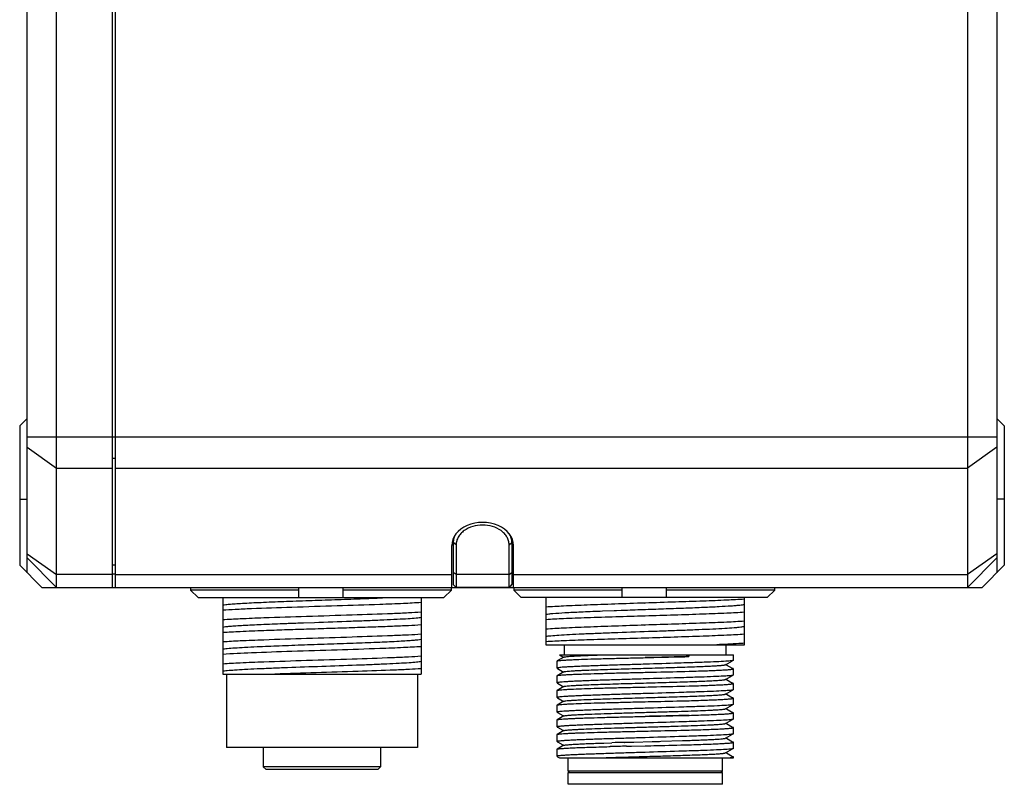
# Model space of a CAD drawing. Header units: millimetres. Extents: x 213 to 432, y -333 to -182.
# Tile 2 of 18: x 224 to 240, y -286 to -273. Entities that reach past the tile are written whole.
import ezdxf

# ---------------------------------------------------------------- set-up
doc = ezdxf.new("R2010")
doc.units = ezdxf.units.MM
doc.header["$LTSCALE"] = 23.1
doc.layers.add('00_COMPONENTS', color=7, linetype='CONTINUOUS')

msp = doc.modelspace()

# ---------------------------------------------------------------- linework, layer by layer
at = {"layer": '00_COMPONENTS', "color": 7}
for p, q in [((223.7737, -282.1088), (223.7737, -249.2338)), ((225.2737, -249.2338), (225.2737, -282.3588)), ((239.7737, -249.2338), (239.7737, -282.3588)), ((240.2737, -249.2338), (240.2737, -282.1088)), ((224.2737, -282.3588), (224.2737, -249.2588)), ((225.2237, -249.2588), (225.2237, -282.3588)), ((223.6487, -279.6088), (223.7737, -279.4838)), ((240.3987, -279.6088), (240.2737, -279.4838)), ((223.6487, -279.6088), (223.6487, -281.9838)), ((240.3987, -279.6088), (240.3987, -281.9838)), ((231.0237, -281.5256), (231.0237, -282.3082)), ((232.0237, -281.5256), (232.0237, -282.3082)), ((230.9987, -282.3588), (230.9987, -281.6446)), ((231.0737, -281.6334), (231.0737, -282.3582)), ((231.9737, -282.3582), (231.9737, -281.6334)), ((232.0487, -282.3588), (232.0487, -281.6446)), ((223.7737, -281.8588), (224.2737, -282.3588)), ((240.2737, -281.8588), (239.7737, -282.3588)), ((223.6487, -281.9838), (224.0237, -282.3588)), ((240.3987, -281.9838), (240.0237, -282.3588)), ((225.2737, -282.1338), (225.2237, -282.1338)), ((224.0237, -282.3588), (240.0237, -282.3588)), ((226.5552, -282.3588), (226.5552, -282.4088)), ((228.3987, -282.5338), (228.3987, -282.3588)), ((229.1487, -282.3588), (229.1487, -282.5338)), ((230.9923, -282.4088), (230.9923, -282.3588)), ((231.0737, -282.3582), (231.0237, -282.3082)), ((231.0237, -282.3082), (231.0243, -282.3092)), ((231.0243, -282.3093), (231.0462, -282.3309)), ((231.0462, -282.3309), (231.0651, -282.3496)), ((231.9737, -282.3582), (231.0737, -282.3582)), ((231.9737, -282.3582), (232.0237, -282.3082)), ((231.9886, -282.3434), (232.0075, -282.3247)), ((232.0075, -282.3247), (232.0232, -282.3093)), ((232.0232, -282.3092), (232.0237, -282.3082)), ((232.0552, -282.3588), (232.0552, -282.4088)), ((233.8987, -282.5338), (233.8987, -282.3588)), ((234.6487, -282.3588), (234.6487, -282.5338)), ((236.4923, -282.4088), (236.4923, -282.3588)), ((228.3987, -282.4088), (226.5552, -282.4088)), ((226.5552, -282.4088), (226.6821, -282.5338)), ((226.6821, -282.5338), (230.8654, -282.5338)), ((227.102, -282.5338), (227.102, -283.8338)), ((230.9923, -282.4088), (229.1487, -282.4088)), ((230.477, -282.5338), (230.477, -283.8338)), ((230.8654, -282.5338), (230.9923, -282.4088)), ((233.8987, -282.4088), (232.0552, -282.4088)), ((232.0552, -282.4088), (232.1821, -282.5338)), ((236.3654, -282.5338), (232.1821, -282.5338)), ((232.602, -282.5338), (232.602, -283.3338)), ((236.4923, -282.4088), (234.6487, -282.4088)), ((235.977, -282.7759), (235.977, -282.5338)), ((236.3654, -282.5338), (236.4923, -282.4088)), ((234.2844, -282.6254), (234.2895, -282.6252)), ((233.5203, -282.7613), (233.5259, -282.761)), ((233.5259, -282.761), (233.5607, -282.7597)), ((233.5607, -282.7597), (233.5661, -282.7595)), ((233.5661, -282.7595), (233.7603, -282.7522)), ((233.7603, -282.7522), (233.7713, -282.7518)), ((233.7713, -282.7518), (233.79, -282.7511)), ((233.79, -282.7511), (233.8005, -282.7507)), ((233.8005, -282.7507), (233.8786, -282.7479)), ((233.8786, -282.7479), (233.8892, -282.7475)), ((233.8892, -282.7475), (233.9019, -282.747)), ((233.9019, -282.747), (233.9459, -282.7455)), ((234.2844, -282.8419), (234.2895, -282.8418)), ((235.977, -283.1508), (235.977, -282.7765)), ((228.4784, -282.9606), (228.6623, -282.9541)), ((234.2844, -283.0002), (234.2895, -283.0001)), ((234.2844, -283.2169), (234.2895, -283.2167)), ((235.977, -283.3338), (235.977, -283.1515)), ((232.602, -283.3338), (235.977, -283.3338)), ((232.9145, -283.5088), (232.9145, -283.3338)), ((235.6645, -283.5088), (235.6645, -283.3338)), ((232.904, -283.5455), (232.7912, -283.6107)), ((232.8338, -283.509), (232.8857, -283.539)), ((232.8339, -283.5088), (235.7895, -283.5088)), ((232.8857, -283.539), (232.9006, -283.5475)), ((235.0064, -283.5088), (235.0303, -283.5363)), ((235.0303, -283.5088), (235.0303, -283.5363)), ((235.7895, -283.6002), (235.7895, -283.5088)), ((232.7895, -283.7325), (232.7895, -283.6127)), ((232.7909, -283.7341), (232.7985, -283.7385)), ((232.7909, -283.7341), (232.7935, -283.7353)), ((232.7985, -283.7385), (232.8856, -283.7889)), ((235.6546, -283.6745), (235.7728, -283.6061)), ((235.6716, -283.6804), (235.658, -283.6725)), ((235.7768, -283.7412), (235.6716, -283.6804)), ((235.7797, -283.7429), (235.7768, -283.7412)), ((235.7803, -283.7434), (235.7793, -283.7426)), ((235.7895, -283.8502), (235.7895, -283.7446)), ((227.102, -283.8338), (230.477, -283.8338)), ((227.1645, -283.8338), (227.1645, -285.0838)), ((230.4145, -283.8338), (230.4145, -285.0838)), ((232.7895, -283.9825), (232.7895, -283.8627)), ((232.904, -283.7955), (232.7912, -283.8607)), ((232.8856, -283.7889), (232.9006, -283.7975)), ((235.6546, -283.9245), (235.7728, -283.8561)), ((232.7909, -283.9841), (232.7985, -283.9885)), ((232.7909, -283.9841), (232.7935, -283.9853)), ((232.904, -284.0455), (232.7912, -284.1107)), ((232.7985, -283.9885), (232.8856, -284.0389)), ((232.8856, -284.0389), (232.9005, -284.0475)), ((235.6716, -283.9304), (235.658, -283.9225)), ((235.7769, -283.9912), (235.6716, -283.9304)), ((235.7798, -283.9929), (235.7769, -283.9912)), ((235.7798, -283.9929), (235.7788, -283.9924)), ((235.7806, -283.9935), (235.7798, -283.9929)), ((235.7895, -284.1002), (235.7895, -283.9946)), ((232.7895, -284.2325), (232.7895, -284.1127)), ((232.7909, -284.2341), (232.7985, -284.2385)), ((232.7909, -284.2341), (232.7935, -284.2353)), ((232.7985, -284.2385), (232.8856, -284.2889)), ((235.6545, -284.1745), (235.7728, -284.1061)), ((235.6716, -284.1803), (235.658, -284.1725)), ((235.7768, -284.2412), (235.6716, -284.1803)), ((235.7797, -284.2428), (235.7768, -284.2412)), ((235.7803, -284.2434), (235.7791, -284.2425)), ((235.7895, -284.3502), (235.7895, -284.2446)), ((232.7895, -284.4824), (232.7895, -284.3627)), ((232.904, -284.2955), (232.7913, -284.3607)), ((232.8856, -284.2889), (232.9006, -284.2975)), ((235.6546, -284.4245), (235.7731, -284.356)), ((232.7895, -284.4825), (232.7909, -284.4841)), ((232.7909, -284.4841), (232.7989, -284.4887)), ((232.904, -284.5455), (232.7912, -284.6107)), ((232.7989, -284.4887), (232.8863, -284.5392)), ((232.8863, -284.5392), (232.9006, -284.5475)), ((235.6713, -284.4302), (235.658, -284.4225)), ((235.7587, -284.4807), (235.6713, -284.4302)), ((235.7768, -284.4912), (235.7587, -284.4807)), ((235.7798, -284.4929), (235.7768, -284.4912)), ((235.7895, -284.6002), (235.7895, -284.4946)), ((232.7895, -284.7325), (232.7895, -284.6127)), ((232.7895, -284.7325), (232.7909, -284.7341)), ((232.7909, -284.7341), (232.7989, -284.7387)), ((232.7989, -284.7387), (232.8863, -284.7892)), ((235.6546, -284.6745), (235.7729, -284.6061)), ((235.6713, -284.6802), (235.658, -284.6725)), ((235.7768, -284.7411), (235.6713, -284.6802)), ((235.7797, -284.7428), (235.7768, -284.7411)), ((235.7895, -284.8502), (235.7895, -284.7446)), ((232.7895, -284.9825), (232.7895, -284.8627)), ((232.904, -284.7955), (232.7912, -284.8607)), ((232.8863, -284.7892), (232.9006, -284.7975)), ((235.6545, -284.9245), (235.7728, -284.8561)), ((230.4145, -285.0838), (227.1645, -285.0838)), ((227.7895, -285.0838), (227.7895, -285.4088)), ((229.7895, -285.0838), (229.7895, -285.4088)), ((232.7909, -284.9841), (232.7988, -284.9887)), ((232.7909, -284.9841), (232.7935, -284.9853)), ((232.904, -285.0455), (232.7912, -285.1107)), ((232.7988, -284.9887), (232.8862, -285.0392)), ((232.8862, -285.0392), (232.9006, -285.0475)), ((233.5884, -285.0063), (233.7228, -285.0018)), ((233.6316, -285.0695), (233.6342, -285.0694)), ((233.634, -285.0694), (233.672, -285.0684)), ((233.672, -285.0684), (233.6949, -285.0678)), ((233.9361, -284.995), (233.9417, -284.9949)), ((233.9417, -284.9949), (233.9491, -284.9946)), ((233.9491, -284.9946), (233.9727, -284.9939)), ((233.9727, -284.9939), (234.0839, -284.9908)), ((233.9736, -285.061), (233.9847, -285.0607)), ((233.9847, -285.0607), (233.9872, -285.0607)), ((233.9871, -285.0607), (233.9921, -285.0606)), ((233.9921, -285.0606), (233.9946, -285.0605)), ((233.9945, -285.0605), (234.0481, -285.0593)), ((234.0481, -285.0593), (234.0555, -285.0591)), ((234.0518, -285.0592), (234.0556, -285.0591)), ((234.0555, -285.0591), (234.2895, -285.0538)), ((234.0839, -284.9908), (234.0916, -284.9905)), ((234.0916, -284.9905), (234.099, -284.9903)), ((234.099, -284.9903), (234.4082, -284.9816)), ((234.4082, -284.9816), (234.4226, -284.9812)), ((234.4226, -284.9812), (234.5347, -284.9779)), ((234.5347, -284.9779), (234.5581, -284.9772)), ((234.5581, -284.9772), (234.9248, -284.9656)), ((234.9248, -284.9656), (235.0537, -284.9614)), ((235.6713, -284.9301), (235.658, -284.9225)), ((235.7768, -284.9911), (235.6713, -284.9301)), ((235.7797, -284.9928), (235.7768, -284.9911)), ((235.7895, -285.1002), (235.7895, -284.9946)), ((232.7895, -285.2325), (232.7895, -285.1127)), ((232.7909, -285.2341), (232.7988, -285.2387)), ((232.7988, -285.2387), (232.8338, -285.2589)), ((235.6545, -285.1745), (235.7728, -285.1061)), ((235.6712, -285.1802), (235.658, -285.1725)), ((235.7767, -285.2411), (235.6712, -285.1802)), ((235.7797, -285.2428), (235.7767, -285.2411)), ((235.7797, -285.2428), (235.7792, -285.2426)), ((235.7808, -285.2437), (235.7797, -285.2428)), ((235.7895, -285.2588), (235.7895, -285.2446)), ((229.7895, -285.4088), (227.7895, -285.4088)), ((227.8395, -285.4588), (227.7895, -285.4088)), ((229.7395, -285.4588), (229.7895, -285.4088)), ((232.8339, -285.2588), (235.7895, -285.2588)), ((232.977, -285.4838), (232.977, -285.2588)), ((235.602, -285.4838), (235.602, -285.2588)), ((229.7395, -285.4588), (227.8395, -285.4588)), ((235.602, -285.4838), (232.977, -285.4838)), ((233.002, -285.5088), (232.977, -285.4838)), ((232.977, -285.5088), (235.602, -285.5088)), ((232.977, -285.7088), (232.977, -285.5088)), ((235.577, -285.5088), (235.602, -285.4838)), ((235.602, -285.7088), (235.602, -285.5088)), ((235.602, -285.7088), (232.977, -285.7088))]:
    msp.add_line(p, q, dxfattribs=at)
at = {"layer": '00_COMPONENTS', "color": 4}
for p, q in [((223.7737, -279.7981), (240.2737, -279.7981)), ((223.7737, -279.9749), (224.2737, -280.3284)), ((240.2737, -279.9749), (239.7737, -280.3284)), ((225.2737, -280.1693), (225.2237, -280.1693)), ((224.2737, -280.3284), (225.2237, -280.3284)), ((225.2737, -280.3284), (239.7737, -280.3284)), ((223.6487, -280.8588), (223.7737, -280.8588)), ((240.3987, -280.8588), (240.2737, -280.8588)), ((231.0737, -281.6334), (231.0237, -281.5981)), ((231.9737, -281.6334), (232.0237, -281.5981)), ((223.7737, -281.7855), (224.2737, -282.1391)), ((240.2737, -281.7855), (239.7737, -282.1391)), ((225.2737, -281.98), (225.2237, -281.98)), ((225.2237, -282.1391), (224.2737, -282.1391)), ((225.2737, -282.1391), (230.9987, -282.1391)), ((231.0737, -282.1386), (231.0237, -282.1032)), ((231.9737, -282.1386), (231.0737, -282.1386)), ((231.9737, -282.1386), (232.0237, -282.1032)), ((232.0487, -282.1391), (239.7737, -282.1391))]:
    msp.add_line(p, q, dxfattribs=at)
at = {"layer": '00_COMPONENTS', "color": 7}
for centre, radius, start, end in [((236.8665, -408.8334), 123.8062, 91.338879, 91.467891), ((236.4912, -368.8086), 83.8525, 91.746161, 91.892015)]:
    msp.add_arc(centre, radius, start, end, dxfattribs=at)
msp.add_ellipse((231.5237, -281.6446), major_axis=(0.525, 0), ratio=0.7434961, start_param=0, end_param=3.1415927, dxfattribs=at)
for points, knots in [([(231.9737, -281.6334), (231.9737, -281.6109), (231.9674, -281.5651), (231.9398, -281.5002), (231.896, -281.4415), (231.8175, -281.3731), (231.6917, -281.3143), (231.5237, -281.2909), (231.3557, -281.3143), (231.2299, -281.3731), (231.1514, -281.4416), (231.1076, -281.5003), (231.08, -281.5651), (231.0737, -281.6109), (231.0737, -281.6334)], [0, 0, 0, 0, 0.0546583, 0.1107848, 0.1694492, 0.2311116, 0.3621972, 0.5000462, 0.6378928, 0.768972, 0.8306303, 0.8892916, 0.9454071, 1, 1, 1, 1]), ([(231.0689, -281.4496), (231.0546, -281.472), (231.0318, -281.5199), (231.0237, -281.5724), (231.0237, -281.5981)], [0, 0, 0, 0, 0.5092275, 1, 1, 1, 1]), ([(232.0237, -281.5981), (232.0237, -281.5724), (232.0157, -281.5199), (231.9929, -281.4721), (231.9786, -281.4496)], [0, 0, 0, 0, 0.4910325, 1, 1, 1, 1]), ([(227.1022, -282.658), (227.1194, -282.6545), (227.1633, -282.6489), (227.2427, -282.6415), (227.3483, -282.634), (227.5357, -282.6229), (227.8187, -282.6103), (228.2025, -282.595), (228.6259, -282.5803), (229.0602, -282.5651), (229.4764, -282.5501), (229.7444, -282.5395), (229.8704, -282.5338)], [0, 0, 0, 0, 0.0189725, 0.0478515, 0.0862897, 0.1335443, 0.2511263, 0.3929209, 0.5492681, 0.7096851, 0.8633886, 1, 1, 1, 1]), ([(235.977, -282.56), (235.8776, -282.5668), (235.6444, -282.5785), (235.2528, -282.5939), (234.7897, -282.6095), (234.4604, -282.6198), (234.2895, -282.6252)], [0, 0, 0, 0, 0.1769188, 0.4148395, 0.6961494, 1, 1, 1, 1]), ([(230.477, -282.6176), (230.3776, -282.6244), (230.1444, -282.6361), (229.6681, -282.6549), (229.0341, -282.6753), (228.3049, -282.6979), (227.7271, -282.7174), (227.3356, -282.7345), (227.173, -282.7433), (227.102, -282.7481)], [0, 0, 0, 0, 0.0884582, 0.2074184, 0.4233227, 0.6519231, 0.8553696, 0.9368114, 1, 1, 1, 1]), ([(234.2844, -282.6254), (234.1139, -282.6313), (233.7856, -282.6423), (233.324, -282.6595), (232.9336, -282.6756), (232.7011, -282.688), (232.602, -282.6948)], [0, 0, 0, 0, 0.3039178, 0.5851871, 0.8230557, 1, 1, 1, 1]), ([(233.9459, -282.7455), (234.0628, -282.7413), (234.2964, -282.7333), (234.6415, -282.721), (234.9712, -282.7092), (235.2715, -282.697), (235.5296, -282.6853), (235.7132, -282.6748), (235.8308, -282.666), (235.895, -282.6601), (235.9419, -282.6543), (235.9674, -282.6498), (235.977, -282.6469)], [0, 0, 0, 0, 0.1725373, 0.3447165, 0.5092348, 0.6590745, 0.7879365, 0.8903167, 0.9301822, 0.9619349, 0.9852674, 1, 1, 1, 1]), ([(227.102, -282.9066), (227.2013, -282.8998), (227.4346, -282.8881), (227.9108, -282.8693), (228.5449, -282.8489), (229.2741, -282.8263), (229.8519, -282.8067), (230.2434, -282.7898), (230.406, -282.7809), (230.477, -282.7761)], [0, 0, 0, 0, 0.0884581, 0.2074182, 0.4233225, 0.6519229, 0.8553692, 0.9368109, 1, 1, 1, 1]), ([(228.6623, -282.9541), (228.8702, -282.9469), (229.1753, -282.9362), (229.5689, -282.9217), (229.8311, -282.9109), (230.0581, -282.9001), (230.2421, -282.8897), (230.3656, -282.8805), (230.4384, -282.8724), (230.4657, -282.8684), (230.4769, -282.8661)], [0, 0, 0, 0, 0.3434276, 0.5041058, 0.6501879, 0.7766402, 0.8791278, 0.9544559, 0.9810883, 1, 1, 1, 1]), ([(232.602, -282.816), (232.6181, -282.8131), (232.6576, -282.808), (232.7637, -282.7981), (232.9443, -282.7868), (233.2109, -282.7736), (233.4108, -282.7655), (233.5203, -282.7613)], [0, 0, 0, 0, 0.0533659, 0.1297449, 0.3476005, 0.6429633, 1, 1, 1, 1]), ([(232.602, -282.9032), (232.701, -282.8964), (232.9336, -282.8852), (233.4944, -282.8641), (233.9561, -282.8512), (234.2844, -282.8419)], [0, 0, 0, 0, 0.1769314, 0.4147936, 1, 1, 1, 1]), ([(234.2895, -282.8418), (234.6187, -282.8314), (235.0819, -282.8171), (235.6443, -282.795), (235.8776, -282.7833), (235.977, -282.7765)], [0, 0, 0, 0, 0.5851584, 0.8230781, 1, 1, 1, 1]), ([(227.102, -283.0331), (227.1185, -283.0298), (227.1603, -283.0244), (227.2355, -283.0173), (227.335, -283.01), (227.5116, -282.9993), (227.7788, -282.9871), (228.005, -282.978), (228.1288, -282.9733)], [0, 0, 0, 0, 0.0489901, 0.122777, 0.2202276, 0.3398895, 0.6386556, 1, 1, 1, 1]), ([(227.102, -283.1234), (227.2013, -283.1165), (227.4346, -283.1045), (227.785, -283.0913), (228.1617, -283.0774), (228.5342, -283.0661), (228.9174, -283.0541), (229.2952, -283.0415), (229.6519, -283.0303), (229.9724, -283.0182), (230.2434, -283.0063), (230.406, -282.9978), (230.477, -282.9929)], [0, 0, 0, 0, 0.0884617, 0.2074219, 0.3114309, 0.423327, 0.5384304, 0.6519268, 0.759068, 0.8553725, 0.9368138, 1, 1, 1, 1]), ([(228.1288, -282.9733), (228.1572, -282.9722), (228.2737, -282.9678), (228.3903, -282.9637), (228.4784, -282.9606)], [0, 0, 0, 0, 0.2436346, 1, 1, 1, 1]), ([(234.2844, -283.0002), (234.1139, -283.0061), (233.7856, -283.0177), (233.3239, -283.0342), (232.9336, -283.0509), (232.701, -283.0628), (232.602, -283.0698)], [0, 0, 0, 0, 0.3039179, 0.5851862, 0.8230567, 1, 1, 1, 1]), ([(232.602, -283.1909), (232.6138, -283.1888), (232.6418, -283.1851), (232.7143, -283.1772), (232.8349, -283.1685), (233.0125, -283.1583), (233.2297, -283.1481), (233.4798, -283.1376), (233.8555, -283.1236), (234.2469, -283.1098), (234.6418, -283.0962), (234.9271, -283.0856), (235.1922, -283.0754), (235.4288, -283.0651), (235.6293, -283.0547), (235.7711, -283.0459), (235.8618, -283.0383), (235.9116, -283.0332), (235.9487, -283.0281), (235.9691, -283.0242), (235.977, -283.0218)], [0, 0, 0, 0, 0.0106462, 0.0250234, 0.0647617, 0.1179197, 0.1829221, 0.2577525, 0.3400221, 0.516584, 0.6053345, 0.6906927, 0.7700068, 0.8407798, 0.9008105, 0.9482548, 0.966773, 0.9816194, 0.9926875, 1, 1, 1, 1]), ([(235.977, -282.935), (235.8776, -282.9418), (235.6444, -282.9535), (235.2528, -282.9689), (234.7897, -282.9845), (234.4604, -282.9948), (234.2895, -283.0001)], [0, 0, 0, 0, 0.1769173, 0.4148352, 0.6961438, 1, 1, 1, 1]), ([(227.102, -283.2816), (227.2013, -283.2748), (227.4346, -283.2631), (227.9108, -283.2443), (228.5449, -283.2239), (229.2741, -283.2013), (229.8519, -283.1818), (230.2434, -283.1647), (230.406, -283.1559), (230.477, -283.1511)], [0, 0, 0, 0, 0.0884581, 0.2074182, 0.4233226, 0.651923, 0.8553695, 0.9368113, 1, 1, 1, 1]), ([(227.1022, -283.4082), (227.1127, -283.4061), (227.1381, -283.4022), (227.2055, -283.3945), (227.3193, -283.3859), (227.4887, -283.3759), (227.742, -283.3634), (228.0806, -283.35), (228.4982, -283.3347), (228.9357, -283.3197), (229.3631, -283.3045), (229.7513, -283.2894), (230.0379, -283.2765), (230.2277, -283.2653), (230.3346, -283.2579), (230.4149, -283.2504), (230.4594, -283.2447), (230.4768, -283.2411)], [0, 0, 0, 0, 0.0095454, 0.0228038, 0.0601445, 0.1108757, 0.173397, 0.2852382, 0.4117431, 0.5442846, 0.6738073, 0.7914293, 0.8891347, 0.9283933, 0.9602598, 0.9842296, 1, 1, 1, 1]), ([(232.602, -283.2782), (232.701, -283.2715), (232.9336, -283.26), (233.3239, -283.2456), (233.7856, -283.2311), (234.1139, -283.2218), (234.2844, -283.2169)], [0, 0, 0, 0, 0.1769316, 0.4147927, 0.6960668, 1, 1, 1, 1]), ([(234.2895, -283.2167), (234.6187, -283.2064), (235.0819, -283.1921), (235.6443, -283.17), (235.8776, -283.1583), (235.977, -283.1515)], [0, 0, 0, 0, 0.585159, 0.8230789, 1, 1, 1, 1]), ([(230.477, -283.3677), (230.3776, -283.3743), (230.1444, -283.3862), (229.6681, -283.4049), (229.0341, -283.4254), (228.3049, -283.4479), (227.656, -283.4701), (227.2644, -283.4873), (227.102, -283.4982)], [0, 0, 0, 0, 0.0884585, 0.2074189, 0.4233239, 0.6519248, 0.8553718, 1, 1, 1, 1]), ([(235.977, -283.3101), (235.9453, -283.3122), (235.7883, -283.3218), (235.6312, -283.3287), (235.5059, -283.3338)], [0, 0, 0, 0, 0.2022462, 1, 1, 1, 1]), ([(227.102, -283.6566), (227.2013, -283.6498), (227.4346, -283.6381), (227.9108, -283.6193), (228.5449, -283.5989), (229.2741, -283.5763), (229.8519, -283.5567), (230.2434, -283.5398), (230.406, -283.531), (230.477, -283.5261)], [0, 0, 0, 0, 0.0884584, 0.2074184, 0.4233227, 0.651923, 0.8553694, 0.936811, 1, 1, 1, 1]), ([(232.7912, -283.6107), (232.7953, -283.6084), (232.8094, -283.606), (232.8361, -283.602), (232.8765, -283.5986), (232.9294, -283.5949), (232.9946, -283.5912), (233.1044, -283.586), (233.2671, -283.5801), (233.4885, -283.5732), (233.7389, -283.5667), (234.0091, -283.56), (234.1949, -283.5559), (234.2895, -283.5538)], [0, 0, 0, 0, 0.0094737, 0.0277132, 0.0546757, 0.0901554, 0.1338465, 0.1853597, 0.3099346, 0.4594061, 0.628386, 0.8107794, 1, 1, 1, 1]), ([(232.904, -283.5455), (232.906, -283.5444), (232.9117, -283.5427), (232.929, -283.5392), (232.9621, -283.5355), (233.0146, -283.5311), (233.0841, -283.5267), (233.1694, -283.5222), (233.2695, -283.5177), (233.3831, -283.5131), (233.4631, -283.5102), (233.5052, -283.5088)], [0, 0, 0, 0, 0.0110774, 0.0294064, 0.0881809, 0.1761562, 0.2920768, 0.4343767, 0.6013839, 0.7907939, 1, 1, 1, 1]), ([(235.0303, -283.5363), (234.9722, -283.5379), (234.7253, -283.544), (234.4784, -283.5495), (234.2895, -283.5538)], [0, 0, 0, 0, 0.2350632, 1, 1, 1, 1]), ([(234.2895, -283.5528), (234.3538, -283.5513), (234.6007, -283.5457), (234.8477, -283.541), (235.0303, -283.5363)], [0, 0, 0, 0, 0.2605803, 1, 1, 1, 1]), ([(227.102, -283.7832), (227.1126, -283.781), (227.1382, -283.7772), (227.2056, -283.7697), (227.3193, -283.7608), (227.4887, -283.7507), (227.6977, -283.7408), (227.9401, -283.7305), (228.3077, -283.7163), (228.7895, -283.6997), (229.2712, -283.6829), (229.6389, -283.6689), (229.8812, -283.6585), (230.0903, -283.6485), (230.2596, -283.6386), (230.3735, -283.6297), (230.4409, -283.6221), (230.4663, -283.6183), (230.4768, -283.6161)], [0, 0, 0, 0, 0.0096008, 0.0228989, 0.0601821, 0.1108714, 0.1734628, 0.2459573, 0.3261999, 0.5000151, 0.673806, 0.7540615, 0.8266015, 0.8891211, 0.9398156, 0.9771797, 0.9904613, 1, 1, 1, 1]), ([(230.477, -283.7428), (230.4116, -283.7474), (230.2627, -283.7557), (229.9054, -283.7716), (229.3754, -283.7897), (228.6957, -283.8107), (228.2244, -283.8255), (227.9912, -283.8338)], [0, 0, 0, 0, 0.0790459, 0.1798274, 0.4313874, 0.7185446, 1, 1, 1, 1]), ([(232.7895, -283.6127), (232.7895, -283.6121), (232.7902, -283.6114), (232.791, -283.6109), (232.7912, -283.6107)], [0, 0, 0, 0, 0.6634521, 1, 1, 1, 1]), ([(234.2895, -283.6657), (234.1919, -283.6687), (234.0006, -283.6746), (233.7228, -283.6832), (233.5032, -283.6905), (233.341, -283.6963), (233.2322, -283.7005), (233.1337, -283.7047), (233.0463, -283.7087), (232.9708, -283.7127), (232.9081, -283.7166), (232.8587, -283.7204), (232.8259, -283.7237), (232.8069, -283.7264), (232.7976, -283.7284), (232.7924, -283.7298), (232.7895, -283.7316), (232.7895, -283.7325)], [0, 0, 0, 0, 0.1948076, 0.3821215, 0.5547773, 0.6335022, 0.7061352, 0.7719741, 0.8303906, 0.8808223, 0.9227893, 0.9558972, 0.9798363, 0.9883099, 0.9944399, 0.9982601, 1, 1, 1, 1]), ([(232.904, -283.7955), (232.9078, -283.7933), (232.9208, -283.791), (232.9455, -283.7872), (232.9826, -283.7837), (233.0312, -283.78), (233.0912, -283.7763), (233.1619, -283.7726), (233.2426, -283.7688), (233.406, -283.7621), (233.6658, -283.7531), (234.0257, -283.7423), (234.4061, -283.7314), (234.7221, -283.7221), (234.9619, -283.7145), (235.1234, -283.7088), (235.2678, -283.7033), (235.3921, -283.6978), (235.4938, -283.6922), (235.5635, -283.6875), (235.6064, -283.6834), (235.6286, -283.6807), (235.6439, -283.6779), (235.652, -283.676), (235.6546, -283.6745)], [0, 0, 0, 0, 0.0048163, 0.0139785, 0.0274902, 0.0452748, 0.0671513, 0.0929063, 0.1223292, 0.1551797, 0.2710304, 0.4053717, 0.5473427, 0.6854945, 0.7496139, 0.8086822, 0.8614727, 0.9069527, 0.944186, 0.9724112, 0.982982, 0.9911181, 0.9967853, 1, 1, 1, 1]), ([(235.0349, -283.6418), (234.9765, -283.6439), (234.7281, -283.6523), (234.4796, -283.6598), (234.2895, -283.6657)], [0, 0, 0, 0, 0.2348637, 1, 1, 1, 1]), ([(235.7591, -283.6082), (235.7272, -283.6124), (235.6424, -283.6182), (235.4868, -283.6263), (235.2774, -283.6342), (235.1207, -283.6392), (235.0349, -283.6418)], [0, 0, 0, 0, 0.1332569, 0.3513609, 0.6446489, 1, 1, 1, 1]), ([(235.0349, -283.7862), (235.0896, -283.7846), (235.1937, -283.7812), (235.3413, -283.7761), (235.4707, -283.771), (235.5798, -283.7659), (235.6571, -283.7615), (235.7073, -283.7578), (235.7361, -283.7552), (235.7582, -283.7528), (235.775, -283.7502), (235.7837, -283.7482), (235.7895, -283.746), (235.7895, -283.7446)], [0, 0, 0, 0, 0.2168323, 0.4129774, 0.5850682, 0.7301503, 0.8457435, 0.8918496, 0.9298963, 0.9597361, 0.9812754, 0.9945224, 1, 1, 1, 1]), ([(235.7895, -283.6002), (235.7895, -283.6012), (235.7864, -283.6031), (235.7809, -283.6045), (235.7711, -283.6066), (235.7635, -283.6076), (235.7591, -283.6082)], [0, 0, 0, 0, 0.0863548, 0.2757758, 0.5798063, 1, 1, 1, 1]), ([(235.767, -283.7498), (235.7693, -283.7493), (235.7733, -283.7485), (235.7776, -283.7469), (235.7809, -283.7456), (235.7807, -283.7438), (235.7803, -283.7434)], [0, 0, 0, 0, 0.4399832, 0.7373961, 0.9019125, 1, 1, 1, 1]), ([(235.7895, -283.7446), (235.7895, -283.744), (235.7879, -283.7425), (235.7823, -283.7405), (235.7767, -283.7394), (235.7724, -283.7386)], [0, 0, 0, 0, 0.099153, 0.2901403, 1, 1, 1, 1]), ([(232.7895, -283.8627), (232.7895, -283.8621), (232.7902, -283.8613), (232.7909, -283.8609), (232.7912, -283.8607)], [0, 0, 0, 0, 0.6643612, 1, 1, 1, 1]), ([(232.7912, -283.8607), (232.7953, -283.8584), (232.8093, -283.856), (232.836, -283.852), (232.8763, -283.8486), (232.9292, -283.8448), (232.9944, -283.8412), (233.0714, -283.8376), (233.1593, -283.834), (233.2963, -283.8291), (233.4883, -283.8232), (233.7387, -283.8166), (234.009, -283.8101), (234.1949, -283.8059), (234.2895, -283.8038)], [0, 0, 0, 0, 0.0094298, 0.0276408, 0.0545807, 0.0900411, 0.1337183, 0.1852212, 0.2440921, 0.3097963, 0.4592838, 0.6282974, 0.8107236, 1, 1, 1, 1]), ([(234.2895, -283.8038), (234.3543, -283.8024), (234.6028, -283.7966), (234.8513, -283.791), (235.0349, -283.7862)], [0, 0, 0, 0, 0.260897, 1, 1, 1, 1]), ([(235.0349, -283.8918), (234.9765, -283.8939), (234.7281, -283.9023), (234.4796, -283.9098), (234.2895, -283.9157)], [0, 0, 0, 0, 0.2348637, 1, 1, 1, 1]), ([(235.7586, -283.8583), (235.7265, -283.8625), (235.6416, -283.8683), (235.4861, -283.8763), (235.277, -283.8842), (235.1206, -283.8892), (235.0349, -283.8918)], [0, 0, 0, 0, 0.133738, 0.3519735, 0.6450802, 1, 1, 1, 1]), ([(235.7895, -283.8502), (235.7895, -283.8512), (235.7863, -283.8531), (235.7807, -283.8546), (235.7708, -283.8566), (235.7631, -283.8577), (235.7586, -283.8583)], [0, 0, 0, 0, 0.0860058, 0.2754052, 0.5795709, 1, 1, 1, 1]), ([(234.2895, -283.9157), (234.1919, -283.9187), (234.0006, -283.9246), (233.7228, -283.9332), (233.5032, -283.9405), (233.341, -283.9463), (233.2322, -283.9505), (233.1337, -283.9547), (233.0463, -283.9587), (232.9708, -283.9627), (232.9081, -283.9666), (232.8587, -283.9704), (232.8259, -283.9737), (232.8069, -283.9764), (232.7976, -283.9784), (232.7924, -283.9798), (232.7895, -283.9816), (232.7895, -283.9825)], [0, 0, 0, 0, 0.1948076, 0.3821216, 0.5547773, 0.6335022, 0.7061352, 0.7719741, 0.8303905, 0.8808225, 0.9227894, 0.955897, 0.9798363, 0.98831, 0.9944402, 0.9982605, 1, 1, 1, 1]), ([(232.7912, -284.1107), (232.7953, -284.1083), (232.8094, -284.106), (232.8361, -284.102), (232.8765, -284.0986), (232.9294, -284.0948), (232.9946, -284.0912), (233.1044, -284.0861), (233.2671, -284.08), (233.4885, -284.0733), (233.7389, -284.0666), (234.0091, -284.0602), (234.1949, -284.0558), (234.2895, -284.0537)], [0, 0, 0, 0, 0.0094699, 0.0277054, 0.0546702, 0.0901526, 0.1338423, 0.1853554, 0.3099312, 0.4594027, 0.6283851, 0.8107705, 1, 1, 1, 1]), ([(232.904, -284.0455), (232.9078, -284.0433), (232.9208, -284.041), (232.9456, -284.0372), (232.9828, -284.0337), (233.0314, -284.03), (233.0914, -284.0263), (233.1621, -284.0226), (233.2429, -284.0189), (233.4063, -284.012), (233.666, -284.0032), (234.0259, -283.9923), (234.4063, -283.9814), (234.7222, -283.9721), (234.962, -283.9644), (235.1235, -283.9589), (235.2678, -283.9532), (235.3921, -283.9478), (235.4938, -283.9422), (235.5635, -283.9374), (235.6064, -283.9334), (235.6286, -283.9307), (235.6439, -283.928), (235.652, -283.926), (235.6546, -283.9245)], [0, 0, 0, 0, 0.0048349, 0.0140243, 0.0275486, 0.0453307, 0.0672184, 0.0929925, 0.1224228, 0.1552661, 0.2711292, 0.4054571, 0.5474093, 0.6855397, 0.7496467, 0.8086978, 0.8614907, 0.9069552, 0.9441796, 0.9724162, 0.9829806, 0.9911082, 0.9967742, 1, 1, 1, 1]), ([(234.2895, -284.0537), (234.3543, -284.0522), (234.6028, -284.0468), (234.8513, -284.0409), (235.0349, -284.0362)], [0, 0, 0, 0, 0.260897, 1, 1, 1, 1]), ([(235.0349, -284.0362), (235.0896, -284.0345), (235.1937, -284.0312), (235.3413, -284.0261), (235.4707, -284.021), (235.5798, -284.0159), (235.6571, -284.0115), (235.7073, -284.0078), (235.7361, -284.0053), (235.7582, -284.0028), (235.775, -284.0002), (235.7837, -283.9982), (235.7895, -283.996), (235.7895, -283.9946)], [0, 0, 0, 0, 0.2168316, 0.4129762, 0.5850668, 0.7301485, 0.8457411, 0.8918471, 0.9298942, 0.9597346, 0.9812749, 0.9945228, 1, 1, 1, 1]), ([(235.7672, -284.0001), (235.7697, -283.9996), (235.7734, -283.9989), (235.7779, -283.9974), (235.7802, -283.9964), (235.7817, -283.9948), (235.781, -283.9938), (235.7806, -283.9935)], [0, 0, 0, 0, 0.4412641, 0.6750082, 0.8285653, 0.9160998, 1, 1, 1, 1]), ([(235.7895, -283.9946), (235.7895, -283.994), (235.7879, -283.9925), (235.7823, -283.9905), (235.7767, -283.9894), (235.7724, -283.9886)], [0, 0, 0, 0, 0.0991707, 0.2901486, 1, 1, 1, 1]), ([(232.7895, -284.1127), (232.7895, -284.1121), (232.7902, -284.1113), (232.791, -284.1109), (232.7912, -284.1107)], [0, 0, 0, 0, 0.6643508, 1, 1, 1, 1]), ([(234.2895, -284.1657), (234.1919, -284.1687), (234.0006, -284.1746), (233.7228, -284.1832), (233.5032, -284.1905), (233.341, -284.1963), (233.2322, -284.2005), (233.1337, -284.2047), (233.0463, -284.2087), (232.9708, -284.2127), (232.9081, -284.2166), (232.8587, -284.2204), (232.8259, -284.2237), (232.8069, -284.2264), (232.7976, -284.2284), (232.7924, -284.2298), (232.7895, -284.2316), (232.7895, -284.2325)], [0, 0, 0, 0, 0.1948077, 0.3821218, 0.5547776, 0.6335026, 0.7061357, 0.7719745, 0.8303909, 0.8808231, 0.9227899, 0.9558973, 0.9798368, 0.9883108, 0.9944411, 0.9982612, 1, 1, 1, 1]), ([(232.904, -284.2955), (232.9079, -284.2933), (232.9209, -284.2909), (232.9458, -284.2871), (232.983, -284.2837), (233.0317, -284.28), (233.0917, -284.2763), (233.1926, -284.271), (233.3797, -284.263), (233.6665, -284.2532), (234.0263, -284.2423), (234.4066, -284.2313), (234.7225, -284.2221), (234.9622, -284.2144), (235.1236, -284.2089), (235.2679, -284.2032), (235.3922, -284.1977), (235.4938, -284.1923), (235.5635, -284.1874), (235.6064, -284.1833), (235.6286, -284.1807), (235.6439, -284.178), (235.652, -284.176), (235.6545, -284.1745)], [0, 0, 0, 0, 0.0048496, 0.014067, 0.027623, 0.0454231, 0.0673152, 0.0931063, 0.1554085, 0.2712802, 0.4055953, 0.5475259, 0.6856204, 0.7497182, 0.8087475, 0.8615243, 0.9069873, 0.9441894, 0.972428, 0.9829982, 0.9911224, 0.9967796, 1, 1, 1, 1]), ([(235.0349, -284.1418), (234.9765, -284.1439), (234.7281, -284.1523), (234.4796, -284.1598), (234.2895, -284.1657)], [0, 0, 0, 0, 0.2348638, 1, 1, 1, 1]), ([(235.759, -284.1082), (235.727, -284.1124), (235.6422, -284.1182), (235.4866, -284.1263), (235.2773, -284.1342), (235.1207, -284.1392), (235.0349, -284.1418)], [0, 0, 0, 0, 0.1333891, 0.3515294, 0.6447674, 1, 1, 1, 1]), ([(235.0349, -284.2862), (235.0896, -284.2845), (235.1937, -284.2812), (235.3413, -284.2761), (235.4707, -284.271), (235.5798, -284.2659), (235.6571, -284.2615), (235.7073, -284.2578), (235.7361, -284.2552), (235.7582, -284.2528), (235.775, -284.2502), (235.7837, -284.2482), (235.7895, -284.246), (235.7895, -284.2446)], [0, 0, 0, 0, 0.2168323, 0.4129777, 0.5850687, 0.7301509, 0.8457444, 0.8918506, 0.9298975, 0.9597374, 0.9812767, 0.9945234, 1, 1, 1, 1]), ([(235.7895, -284.1002), (235.7895, -284.1012), (235.7863, -284.1031), (235.7808, -284.1046), (235.771, -284.1066), (235.7634, -284.1076), (235.759, -284.1082)], [0, 0, 0, 0, 0.0862446, 0.275656, 0.5797287, 1, 1, 1, 1]), ([(235.7667, -284.2499), (235.769, -284.2494), (235.773, -284.2486), (235.7774, -284.2469), (235.7807, -284.2457), (235.7806, -284.2438), (235.7803, -284.2434)], [0, 0, 0, 0, 0.4369142, 0.7344957, 0.9019834, 1, 1, 1, 1]), ([(235.7895, -284.2446), (235.7895, -284.244), (235.7879, -284.2425), (235.7823, -284.2405), (235.7768, -284.2394), (235.7725, -284.2386)], [0, 0, 0, 0, 0.0992559, 0.290257, 1, 1, 1, 1]), ([(232.7895, -284.3627), (232.7895, -284.3621), (232.7902, -284.3613), (232.791, -284.3608), (232.7913, -284.3607)], [0, 0, 0, 0, 0.6634627, 1, 1, 1, 1]), ([(232.7913, -284.3607), (232.7954, -284.3583), (232.8095, -284.3559), (232.8363, -284.352), (232.8767, -284.3486), (232.9296, -284.3448), (232.9949, -284.3412), (233.1047, -284.336), (233.2674, -284.33), (233.4888, -284.3232), (233.7391, -284.3166), (234.0092, -284.3102), (234.1949, -284.3058), (234.2895, -284.3036)], [0, 0, 0, 0, 0.0095172, 0.0277918, 0.0547876, 0.0902952, 0.1340038, 0.1855284, 0.3101066, 0.4595575, 0.6284996, 0.8108313, 1, 1, 1, 1]), ([(234.2895, -284.3036), (234.3543, -284.3022), (234.6028, -284.2968), (234.8513, -284.2909), (235.0349, -284.2862)], [0, 0, 0, 0, 0.260897, 1, 1, 1, 1]), ([(235.0349, -284.3918), (234.9765, -284.3939), (234.7281, -284.4023), (234.4796, -284.41), (234.2895, -284.4158)], [0, 0, 0, 0, 0.2348639, 1, 1, 1, 1]), ([(235.7669, -284.3571), (235.7545, -284.359), (235.7239, -284.3622), (235.6406, -284.3685), (235.4974, -284.3757), (235.284, -284.384), (235.1233, -284.3891), (235.0349, -284.3918)], [0, 0, 0, 0, 0.0511698, 0.1258109, 0.3418575, 0.6379429, 1, 1, 1, 1]), ([(235.7895, -284.3502), (235.7895, -284.351), (235.7873, -284.3526), (235.78, -284.3549), (235.7726, -284.3562), (235.7669, -284.3571)], [0, 0, 0, 0, 0.092412, 0.282534, 1, 1, 1, 1]), ([(234.2895, -284.4158), (234.1919, -284.4188), (234.0006, -284.4245), (233.7228, -284.4332), (233.5032, -284.4405), (233.341, -284.4463), (233.2322, -284.4505), (233.1337, -284.4546), (233.0463, -284.4587), (232.9708, -284.4627), (232.9081, -284.4666), (232.8587, -284.4704), (232.8259, -284.4738), (232.8069, -284.4765), (232.7976, -284.4784), (232.7925, -284.4798), (232.7895, -284.4816), (232.7895, -284.4825)], [0, 0, 0, 0, 0.19481, 0.3821275, 0.5547851, 0.6335109, 0.7061441, 0.771985, 0.8304011, 0.8808349, 0.9228019, 0.9559074, 0.9798521, 0.9883244, 0.9944547, 0.9982716, 1, 1, 1, 1]), ([(232.7912, -284.6107), (232.7953, -284.6083), (232.8094, -284.606), (232.8361, -284.602), (232.8765, -284.5985), (232.9293, -284.5948), (232.9946, -284.5912), (233.0715, -284.5876), (233.1595, -284.584), (233.2965, -284.5791), (233.4885, -284.5732), (233.7388, -284.5666), (234.0091, -284.5601), (234.1949, -284.5559), (234.2895, -284.5537)], [0, 0, 0, 0, 0.0094587, 0.0276886, 0.0546489, 0.0901256, 0.1338128, 0.1853242, 0.2441969, 0.3099008, 0.4593766, 0.6283645, 0.8107681, 1, 1, 1, 1]), ([(232.904, -284.5455), (232.9078, -284.5433), (232.921, -284.5411), (232.9459, -284.5374), (232.9833, -284.5341), (233.032, -284.5304), (233.0918, -284.5266), (233.1623, -284.5227), (233.243, -284.5188), (233.3687, -284.5137), (233.5449, -284.5076), (233.7746, -284.5002), (234.0223, -284.4923), (234.2793, -284.4852), (234.5364, -284.4779), (234.7842, -284.4703), (235.0137, -284.4627), (235.2168, -284.4558), (235.3661, -284.4494), (235.467, -284.4438), (235.5271, -284.44), (235.5758, -284.4363), (235.6129, -284.4329), (235.6375, -284.4292), (235.6504, -284.4269), (235.6542, -284.4247)], [0, 0, 0, 0, 0.0048489, 0.01413, 0.027742, 0.0455378, 0.0673672, 0.093068, 0.1224527, 0.1553072, 0.2301061, 0.3145173, 0.4055733, 0.5000809, 0.5945754, 0.6857132, 0.7701349, 0.8447122, 0.9070093, 0.9328665, 0.9548281, 0.9726186, 0.9860931, 0.9952134, 1, 1, 1, 1]), ([(235.0349, -284.5362), (234.9765, -284.5377), (234.7281, -284.5439), (234.4796, -284.5494), (234.2895, -284.5537)], [0, 0, 0, 0, 0.2348531, 1, 1, 1, 1]), ([(234.2895, -284.5528), (234.3542, -284.5513), (234.6027, -284.5456), (234.8512, -284.5408), (235.0349, -284.5362)], [0, 0, 0, 0, 0.2607246, 1, 1, 1, 1]), ([(235.0349, -284.5362), (235.0896, -284.5345), (235.1937, -284.5312), (235.3413, -284.5261), (235.4707, -284.521), (235.5798, -284.5159), (235.6571, -284.5115), (235.7073, -284.5078), (235.7361, -284.5052), (235.7582, -284.5028), (235.775, -284.5002), (235.7837, -284.4982), (235.7895, -284.496), (235.7895, -284.4946)], [0, 0, 0, 0, 0.2168071, 0.4129805, 0.5850554, 0.7301444, 0.8457401, 0.8918436, 0.9298933, 0.9597328, 0.9812695, 0.994521, 1, 1, 1, 1]), ([(235.7705, -284.4994), (235.7697, -284.4995), (235.7658, -284.5004), (235.7618, -284.5011), (235.7587, -284.5015)], [0, 0, 0, 0, 0.2160786, 1, 1, 1, 1]), ([(235.7779, -284.4972), (235.7774, -284.4974), (235.775, -284.4983), (235.7725, -284.4989), (235.7705, -284.4994)], [0, 0, 0, 0, 0.1985718, 1, 1, 1, 1]), ([(235.7895, -284.4946), (235.7895, -284.4929), (235.7816, -284.4905), (235.7769, -284.4894), (235.7726, -284.4886)], [0, 0, 0, 0, 0.2842821, 1, 1, 1, 1]), ([(235.7794, -284.4929), (235.7801, -284.4933), (235.782, -284.4956), (235.779, -284.4967), (235.7779, -284.4972)], [0, 0, 0, 0, 0.417243, 1, 1, 1, 1]), ([(232.7895, -284.6127), (232.7895, -284.6121), (232.7902, -284.6113), (232.791, -284.6108), (232.7912, -284.6107)], [0, 0, 0, 0, 0.6647142, 1, 1, 1, 1]), ([(234.2895, -284.6657), (234.1919, -284.6687), (234.0006, -284.6745), (233.7228, -284.6832), (233.5032, -284.6904), (233.341, -284.6963), (233.2322, -284.7005), (233.1337, -284.7046), (233.0463, -284.7087), (232.9708, -284.7127), (232.9081, -284.7166), (232.8587, -284.7204), (232.8259, -284.7237), (232.8069, -284.7265), (232.7976, -284.7284), (232.7925, -284.7298), (232.7895, -284.7316), (232.7895, -284.7325)], [0, 0, 0, 0, 0.1948094, 0.3821266, 0.5547837, 0.6335094, 0.7061427, 0.7719831, 0.830399, 0.8808329, 0.9228001, 0.955905, 0.9798489, 0.9883215, 0.9944525, 0.9982705, 1, 1, 1, 1]), ([(232.9047, -284.7959), (232.9085, -284.7937), (232.9214, -284.7912), (232.946, -284.7873), (232.983, -284.7837), (233.0317, -284.78), (233.0917, -284.7764), (233.1926, -284.7712), (233.3419, -284.7648), (233.545, -284.7571), (233.7746, -284.7499), (234.0223, -284.7426), (234.2793, -284.7351), (234.5363, -284.7275), (234.7841, -284.7203), (235.0136, -284.7128), (235.2168, -284.7054), (235.3661, -284.699), (235.4669, -284.6938), (235.5269, -284.6901), (235.5756, -284.6863), (235.6128, -284.6829), (235.6376, -284.6791), (235.6507, -284.6767), (235.6545, -284.6745)], [0, 0, 0, 0, 0.0048158, 0.0139475, 0.0274142, 0.045185, 0.0671163, 0.0929474, 0.1552556, 0.2299014, 0.3143204, 0.4054277, 0.4999126, 0.5944029, 0.6854793, 0.7698894, 0.8446178, 0.9069055, 0.9326815, 0.9545646, 0.9723666, 0.9859316, 0.9951558, 1, 1, 1, 1]), ([(235.0349, -284.6418), (234.9765, -284.6439), (234.7281, -284.6524), (234.4796, -284.6599), (234.2895, -284.6657)], [0, 0, 0, 0, 0.234864, 1, 1, 1, 1]), ([(235.7586, -284.6083), (235.7266, -284.6125), (235.6417, -284.6183), (235.4861, -284.6263), (235.277, -284.6342), (235.1206, -284.6392), (235.0349, -284.6418)], [0, 0, 0, 0, 0.1337242, 0.3519558, 0.6450677, 1, 1, 1, 1]), ([(235.0349, -284.7862), (235.0896, -284.7845), (235.1937, -284.7812), (235.3413, -284.7761), (235.4707, -284.771), (235.5798, -284.7659), (235.6571, -284.7615), (235.7073, -284.7578), (235.7361, -284.7553), (235.7582, -284.7528), (235.775, -284.7502), (235.7837, -284.7482), (235.7895, -284.746), (235.7895, -284.7446)], [0, 0, 0, 0, 0.2168315, 0.4129762, 0.5850666, 0.7301483, 0.8457409, 0.8918467, 0.9298933, 0.9597332, 0.981273, 0.9945208, 1, 1, 1, 1]), ([(235.7895, -284.6002), (235.7895, -284.6012), (235.7863, -284.6031), (235.7807, -284.6046), (235.7708, -284.6066), (235.7631, -284.6077), (235.7586, -284.6083)], [0, 0, 0, 0, 0.0859966, 0.2753931, 0.5795619, 1, 1, 1, 1]), ([(235.78, -284.7459), (235.7787, -284.747), (235.7741, -284.7485), (235.7696, -284.7496), (235.7667, -284.7501)], [0, 0, 0, 0, 0.3570797, 1, 1, 1, 1]), ([(235.7895, -284.7446), (235.7895, -284.744), (235.7879, -284.7425), (235.7824, -284.7405), (235.7768, -284.7394), (235.7725, -284.7386)], [0, 0, 0, 0, 0.0993627, 0.2903742, 1, 1, 1, 1]), ([(235.7791, -284.7428), (235.7797, -284.7432), (235.7811, -284.7441), (235.7804, -284.7455), (235.78, -284.7459)], [0, 0, 0, 0, 0.5642909, 1, 1, 1, 1]), ([(232.7895, -284.8627), (232.7895, -284.8621), (232.7902, -284.8613), (232.791, -284.8608), (232.7912, -284.8607)], [0, 0, 0, 0, 0.6638321, 1, 1, 1, 1]), ([(234.2895, -284.9157), (234.1919, -284.9187), (234.0006, -284.9246), (233.7228, -284.9332), (233.5032, -284.9405), (233.341, -284.9463), (233.2322, -284.9505), (233.1337, -284.9547), (233.0463, -284.9587), (232.9708, -284.9627), (232.9081, -284.9666), (232.8587, -284.9704), (232.8259, -284.9737), (232.8069, -284.9764), (232.7976, -284.9784), (232.7924, -284.9798), (232.7895, -284.9816), (232.7895, -284.9825)], [0, 0, 0, 0, 0.1948077, 0.3821218, 0.5547776, 0.6335026, 0.7061358, 0.7719745, 0.8303908, 0.8808231, 0.92279, 0.9558972, 0.9798368, 0.9883109, 0.9944413, 0.9982615, 1, 1, 1, 1]), ([(232.7912, -284.8607), (232.7954, -284.8583), (232.8094, -284.8559), (232.8362, -284.852), (232.8766, -284.8486), (232.9295, -284.8448), (232.9948, -284.8412), (233.0718, -284.8376), (233.1598, -284.834), (233.2967, -284.8291), (233.4887, -284.8232), (233.739, -284.8166), (234.0092, -284.8101), (234.1949, -284.8059), (234.2895, -284.8038)], [0, 0, 0, 0, 0.009498, 0.0277593, 0.0547432, 0.0902408, 0.1339437, 0.1854618, 0.2443392, 0.3100411, 0.4594994, 0.628457, 0.8108083, 1, 1, 1, 1]), ([(234.2895, -284.8038), (234.3543, -284.8023), (234.6028, -284.7965), (234.8513, -284.791), (235.0349, -284.7862)], [0, 0, 0, 0, 0.260897, 1, 1, 1, 1]), ([(235.0349, -284.8918), (234.9765, -284.8939), (234.7281, -284.9023), (234.4796, -284.9098), (234.2895, -284.9157)], [0, 0, 0, 0, 0.2348639, 1, 1, 1, 1]), ([(235.759, -284.8582), (235.727, -284.8624), (235.6422, -284.8682), (235.4866, -284.8763), (235.2773, -284.8842), (235.1207, -284.8892), (235.0349, -284.8918)], [0, 0, 0, 0, 0.1333806, 0.3515186, 0.6447599, 1, 1, 1, 1]), ([(235.7895, -284.8502), (235.7895, -284.8512), (235.7863, -284.8531), (235.7808, -284.8546), (235.771, -284.8566), (235.7634, -284.8576), (235.759, -284.8582)], [0, 0, 0, 0, 0.0862612, 0.2756741, 0.5797404, 1, 1, 1, 1]), ([(232.7912, -285.1107), (232.7937, -285.1092), (232.8016, -285.1073), (232.8164, -285.1046), (232.8378, -285.1021), (232.8791, -285.0982), (232.9462, -285.0937), (233.0444, -285.0887), (233.1647, -285.0837), (233.305, -285.0788), (233.4629, -285.0741), (233.5737, -285.071), (233.6316, -285.0695)], [0, 0, 0, 0, 0.0102829, 0.0282015, 0.0538272, 0.0870944, 0.1760041, 0.2934195, 0.4372828, 0.6050477, 0.793736, 1, 1, 1, 1]), ([(232.904, -285.0455), (232.9062, -285.0443), (232.9128, -285.0426), (232.9252, -285.0403), (232.9429, -285.0381), (232.9764, -285.0346), (233.0307, -285.0303), (233.1099, -285.0253), (233.2073, -285.0203), (233.3214, -285.0157), (233.4503, -285.0109), (233.541, -285.0079), (233.5884, -285.0063)], [0, 0, 0, 0, 0.0109222, 0.0293434, 0.0552654, 0.0885885, 0.1769272, 0.2931524, 0.4358509, 0.6032462, 0.7923779, 1, 1, 1, 1]), ([(234.2895, -285.0538), (234.3543, -285.0523), (234.6028, -285.0466), (234.8513, -285.041), (235.0349, -285.0362)], [0, 0, 0, 0, 0.260897, 1, 1, 1, 1]), ([(235.0349, -285.0362), (235.0896, -285.0345), (235.1937, -285.0312), (235.3413, -285.0261), (235.4707, -285.021), (235.5798, -285.0159), (235.6571, -285.0115), (235.7073, -285.0078), (235.7361, -285.0053), (235.7582, -285.0028), (235.775, -285.0002), (235.7837, -284.9982), (235.7895, -284.996), (235.7895, -284.9946)], [0, 0, 0, 0, 0.2168315, 0.4129761, 0.5850665, 0.7301481, 0.8457405, 0.8918463, 0.9298929, 0.9597329, 0.9812729, 0.994521, 1, 1, 1, 1]), ([(235.0537, -284.9614), (235.0956, -284.96), (235.1755, -284.9572), (235.2889, -284.9527), (235.3891, -284.948), (235.4744, -284.9433), (235.5437, -284.9389), (235.5961, -284.9346), (235.629, -284.9311), (235.6463, -284.9276), (235.6521, -284.9259), (235.654, -284.9248)], [0, 0, 0, 0, 0.2089805, 0.3983242, 0.5656293, 0.7084245, 0.8242567, 0.911751, 0.9703635, 0.9887614, 1, 1, 1, 1]), ([(235.78, -284.9959), (235.7787, -284.997), (235.7741, -284.9985), (235.7697, -284.9995), (235.7667, -285.0001)], [0, 0, 0, 0, 0.3563483, 1, 1, 1, 1]), ([(235.7895, -284.9946), (235.7895, -284.994), (235.7879, -284.9925), (235.7824, -284.9905), (235.7768, -284.9894), (235.7725, -284.9886)], [0, 0, 0, 0, 0.0993034, 0.2903045, 1, 1, 1, 1]), ([(235.7791, -284.9928), (235.7797, -284.9932), (235.7811, -284.994), (235.7804, -284.9955), (235.78, -284.9959)], [0, 0, 0, 0, 0.5668507, 1, 1, 1, 1]), ([(232.7895, -285.1127), (232.7895, -285.1121), (232.7902, -285.1113), (232.791, -285.1108), (232.7912, -285.1107)], [0, 0, 0, 0, 0.6638541, 1, 1, 1, 1]), ([(234.2895, -285.1658), (234.1919, -285.1687), (234.0006, -285.1746), (233.7228, -285.1831), (233.5032, -285.1905), (233.341, -285.1963), (233.2322, -285.2005), (233.1337, -285.2047), (233.0463, -285.2087), (232.9708, -285.2127), (232.9081, -285.2166), (232.8587, -285.2204), (232.8259, -285.2238), (232.8069, -285.2264), (232.7976, -285.2284), (232.7924, -285.2298), (232.7895, -285.2316), (232.7895, -285.2325)], [0, 0, 0, 0, 0.194801, 0.3821247, 0.5547789, 0.6335044, 0.7061362, 0.7719765, 0.8303919, 0.8808234, 0.9227914, 0.9558984, 0.9798392, 0.9883109, 0.9944406, 0.9982598, 1, 1, 1, 1]), ([(233.5052, -285.2588), (233.6135, -285.255), (233.8405, -285.248), (234.1884, -285.2375), (234.5426, -285.2276), (234.8305, -285.2193), (235.0456, -285.2118), (235.1886, -285.2063), (235.3157, -285.2013), (235.4245, -285.1964), (235.5134, -285.1913), (235.5743, -285.1867), (235.612, -285.1828), (235.6315, -285.1802), (235.645, -285.1777), (235.6521, -285.1759), (235.6544, -285.1746)], [0, 0, 0, 0, 0.1511202, 0.3166992, 0.485282, 0.6451199, 0.7183548, 0.7853292, 0.8447266, 0.8956034, 0.9372133, 0.9688931, 0.9808013, 0.989975, 0.9963597, 1, 1, 1, 1]), ([(235.0349, -285.1419), (234.9765, -285.1439), (234.7281, -285.1523), (234.4796, -285.1599), (234.2895, -285.1657)], [0, 0, 0, 0, 0.234861, 1, 1, 1, 1]), ([(235.7588, -285.1082), (235.7268, -285.1124), (235.642, -285.1182), (235.4864, -285.1263), (235.2772, -285.1342), (235.1206, -285.1392), (235.0349, -285.1419)], [0, 0, 0, 0, 0.1335212, 0.3516971, 0.6448857, 1, 1, 1, 1]), ([(235.6941, -285.2588), (235.708, -285.2577), (235.7318, -285.2558), (235.7591, -285.2527), (235.775, -285.2502), (235.7827, -285.2484), (235.7871, -285.2471), (235.7895, -285.2453), (235.7895, -285.2446)], [0, 0, 0, 0, 0.4280411, 0.737294, 0.8467973, 0.9261997, 0.9760826, 1, 1, 1, 1]), ([(235.7895, -285.1002), (235.7895, -285.1012), (235.7863, -285.1031), (235.7808, -285.1046), (235.7709, -285.1066), (235.7633, -285.1077), (235.7588, -285.1082)], [0, 0, 0, 0, 0.0861744, 0.2755887, 0.5796899, 1, 1, 1, 1]), ([(235.7672, -285.2501), (235.7696, -285.2497), (235.7737, -285.2488), (235.7781, -285.2473), (235.7814, -285.2459), (235.7812, -285.2441), (235.7808, -285.2437)], [0, 0, 0, 0, 0.4403504, 0.73706, 0.9005587, 1, 1, 1, 1]), ([(235.7895, -285.2446), (235.7895, -285.244), (235.7879, -285.2425), (235.7823, -285.2405), (235.7767, -285.2394), (235.7724, -285.2386)], [0, 0, 0, 0, 0.0991339, 0.2901143, 1, 1, 1, 1])]:
    msp.add_open_spline(points, degree=3, knots=knots, dxfattribs=at)
for points in [[(232.7895, -283.7325), (232.7895, -283.7332), (232.7903, -283.7338), (232.7909, -283.7341)], [(232.7895, -283.9825), (232.7895, -283.9832), (232.7903, -283.9838), (232.7909, -283.9841)], [(232.7895, -284.2325), (232.7895, -284.2332), (232.7903, -284.2338), (232.7909, -284.2341)], [(232.7895, -284.9825), (232.7895, -284.9832), (232.7903, -284.9838), (232.7909, -284.9841)], [(232.7895, -285.2325), (232.7895, -285.2332), (232.7903, -285.2338), (232.7909, -285.2341)]]:
    msp.add_open_spline(points, degree=3, dxfattribs=at)

doc.saveas('drawing.dxf')
